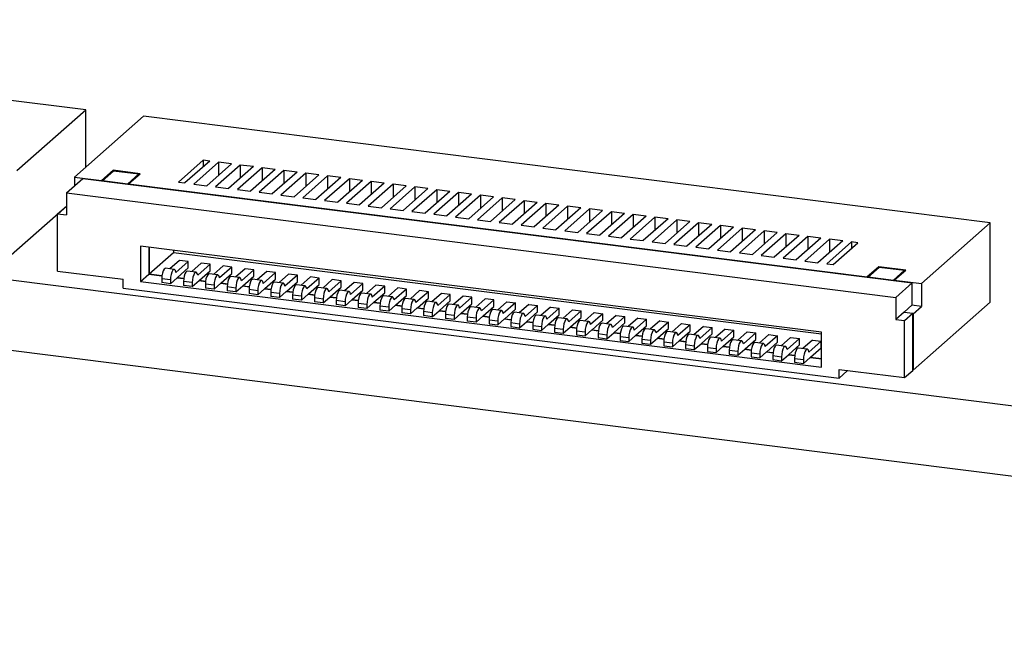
# Model space of a CAD drawing. Header units: millimetres. Extents: x 1603 to 1900, y 1655 to 2075.
# Tile 6 of 52: x 1696 to 1717, y 1695 to 1709. Entities that reach past the tile are written whole.
import ezdxf

# ---------------------------------------------------------------- set-up
doc = ezdxf.new("R2010")
doc.units = ezdxf.units.MM

msp = doc.modelspace()

# ---------------------------------------------------------------- linework, layer by layer
at = {"color": 7, "linetype": 'Continuous', "lineweight": 25}
for p, q in [((1697.803, 1706.694), (1682.463, 1708.627)), ((1645.159, 1707.973), (1745.249, 1695.363)), ((1696.326, 1705.392), (1697.803, 1706.694)), ((1697.803, 1705.469), (1697.803, 1706.694)), ((1699.037, 1706.557), (1697.56, 1705.254)), ((1717.184, 1704.271), (1699.037, 1706.557)), ((1673.895, 1705.861), (1745.249, 1696.871)), ((1700.317, 1705.612), (1699.787, 1705.144)), ((1700.458, 1705.594), (1700.317, 1705.612)), ((1700.317, 1705.612), (1700.317, 1705.47)), ((1698.386, 1705.398), (1698.14, 1705.181)), ((1698.159, 1705.179), (1698.397, 1705.389)), ((1698.964, 1705.325), (1698.386, 1705.398)), ((1698.386, 1705.398), (1698.386, 1705.379)), ((1698.397, 1705.389), (1698.939, 1705.321)), ((1700.458, 1705.594), (1699.927, 1705.126)), ((1700.645, 1705.57), (1700.114, 1705.103)), ((1700.925, 1705.535), (1700.395, 1705.067)), ((1701.112, 1705.511), (1700.582, 1705.044)), ((1700.925, 1705.535), (1700.645, 1705.57)), ((1700.645, 1705.57), (1700.645, 1705.287)), ((1701.393, 1705.476), (1700.863, 1705.008)), ((1701.58, 1705.452), (1701.05, 1704.985)), ((1701.393, 1705.476), (1701.112, 1705.511)), ((1701.112, 1705.511), (1701.112, 1705.229)), ((1701.861, 1705.417), (1701.33, 1704.949)), ((1702.048, 1705.394), (1701.518, 1704.926)), ((1701.861, 1705.417), (1701.58, 1705.452)), ((1701.58, 1705.452), (1701.58, 1705.17)), ((1702.329, 1705.358), (1702.048, 1705.394)), ((1702.048, 1705.394), (1702.048, 1705.111)), ((1697.386, 1704.912), (1697.74, 1705.224)), ((1697.56, 1705.254), (1698.14, 1705.181)), ((1697.56, 1705.254), (1697.56, 1705.066)), ((1697.74, 1705.224), (1715.513, 1702.985)), ((1698.14, 1705.174), (1698.14, 1705.181)), ((1698.159, 1705.172), (1698.159, 1705.179)), ((1698.159, 1705.179), (1698.7, 1705.111)), ((1698.939, 1705.321), (1698.7, 1705.111)), ((1698.719, 1705.108), (1698.964, 1705.325)), ((1698.939, 1705.321), (1698.939, 1705.302)), ((1702.329, 1705.358), (1701.798, 1704.89)), ((1702.516, 1705.335), (1701.985, 1704.867)), ((1702.796, 1705.299), (1702.266, 1704.832)), ((1702.983, 1705.276), (1702.453, 1704.808)), ((1702.796, 1705.299), (1702.516, 1705.335)), ((1702.516, 1705.335), (1702.516, 1705.052)), ((1703.264, 1705.24), (1702.734, 1704.773)), ((1703.451, 1705.217), (1702.921, 1704.749)), ((1703.264, 1705.24), (1702.983, 1705.276)), ((1702.983, 1705.276), (1702.983, 1704.993)), ((1703.732, 1705.181), (1703.201, 1704.714)), ((1703.732, 1705.181), (1703.451, 1705.217)), ((1703.451, 1705.217), (1703.451, 1704.934)), ((1698.7, 1705.103), (1698.7, 1705.111)), ((1698.719, 1705.101), (1698.719, 1705.108)), ((1698.719, 1705.108), (1714.548, 1703.114)), ((1699.787, 1705.144), (1699.927, 1705.126)), ((1700.114, 1705.103), (1700.395, 1705.067)), ((1700.582, 1705.044), (1700.863, 1705.008)), ((1701.05, 1704.985), (1701.33, 1704.949)), ((1703.919, 1705.158), (1703.388, 1704.69)), ((1704.199, 1705.122), (1703.669, 1704.655)), ((1704.386, 1705.099), (1703.856, 1704.631)), ((1704.199, 1705.122), (1703.919, 1705.158)), ((1703.919, 1705.158), (1703.919, 1704.875)), ((1704.667, 1705.064), (1704.137, 1704.596)), ((1704.854, 1705.04), (1704.324, 1704.572)), ((1704.667, 1705.064), (1704.386, 1705.099)), ((1704.386, 1705.099), (1704.386, 1704.816)), ((1705.135, 1705.005), (1704.604, 1704.537)), ((1705.322, 1704.981), (1704.792, 1704.513)), ((1705.135, 1705.005), (1704.854, 1705.04)), ((1704.854, 1705.04), (1704.854, 1704.757)), ((1705.602, 1704.946), (1705.322, 1704.981)), ((1705.322, 1704.981), (1705.322, 1704.698)), ((1697.386, 1704.912), (1697.386, 1704.44)), ((1697.386, 1704.912), (1715.159, 1702.673)), ((1701.518, 1704.926), (1701.798, 1704.89)), ((1701.985, 1704.867), (1702.266, 1704.832)), ((1702.453, 1704.808), (1702.734, 1704.773)), ((1705.602, 1704.946), (1705.072, 1704.478)), ((1705.79, 1704.922), (1705.259, 1704.454)), ((1706.07, 1704.887), (1705.54, 1704.419)), ((1706.257, 1704.863), (1705.727, 1704.396)), ((1706.07, 1704.887), (1705.79, 1704.922)), ((1705.79, 1704.922), (1705.79, 1704.639)), ((1706.538, 1704.828), (1706.008, 1704.36)), ((1706.725, 1704.804), (1706.195, 1704.337)), ((1706.538, 1704.828), (1706.257, 1704.863)), ((1706.257, 1704.863), (1706.257, 1704.58)), ((1707.006, 1704.769), (1706.475, 1704.301)), ((1707.006, 1704.769), (1706.725, 1704.804)), ((1706.725, 1704.804), (1706.725, 1704.521)), ((1696.149, 1703.538), (1697.386, 1704.629)), ((1697.199, 1704.464), (1697.386, 1704.629)), ((1702.921, 1704.749), (1703.201, 1704.714)), ((1703.388, 1704.69), (1703.669, 1704.655)), ((1703.856, 1704.631), (1704.137, 1704.596)), ((1704.324, 1704.572), (1704.604, 1704.537)), ((1707.193, 1704.745), (1706.662, 1704.278)), ((1707.473, 1704.71), (1706.943, 1704.242)), ((1707.66, 1704.686), (1707.13, 1704.219)), ((1707.473, 1704.71), (1707.193, 1704.745)), ((1707.193, 1704.745), (1707.193, 1704.463)), ((1707.941, 1704.651), (1707.411, 1704.183)), ((1708.128, 1704.628), (1707.598, 1704.16)), ((1707.941, 1704.651), (1707.66, 1704.686)), ((1707.66, 1704.686), (1707.66, 1704.404)), ((1708.409, 1704.592), (1707.878, 1704.124)), ((1708.596, 1704.569), (1708.065, 1704.101)), ((1708.409, 1704.592), (1708.128, 1704.628)), ((1708.128, 1704.628), (1708.128, 1704.345)), ((1708.876, 1704.533), (1708.596, 1704.569)), ((1708.596, 1704.569), (1708.596, 1704.286)), ((1697.199, 1704.464), (1697.386, 1704.44)), ((1697.199, 1703.238), (1697.199, 1704.464)), ((1704.792, 1704.513), (1705.072, 1704.478)), ((1705.259, 1704.454), (1705.54, 1704.419)), ((1705.727, 1704.396), (1706.008, 1704.36)), ((1706.195, 1704.337), (1706.475, 1704.301)), ((1708.876, 1704.533), (1708.346, 1704.066)), ((1709.064, 1704.51), (1708.533, 1704.042)), ((1709.344, 1704.474), (1708.814, 1704.007)), ((1709.531, 1704.451), (1709.001, 1703.983)), ((1709.344, 1704.474), (1709.064, 1704.51)), ((1709.064, 1704.51), (1709.064, 1704.227)), ((1709.812, 1704.415), (1709.282, 1703.948)), ((1709.999, 1704.392), (1709.469, 1703.924)), ((1709.812, 1704.415), (1709.531, 1704.451)), ((1709.531, 1704.451), (1709.531, 1704.168)), ((1710.28, 1704.356), (1709.749, 1703.889)), ((1710.467, 1704.333), (1709.936, 1703.865)), ((1710.28, 1704.356), (1709.999, 1704.392)), ((1709.999, 1704.392), (1709.999, 1704.109)), ((1710.747, 1704.298), (1710.467, 1704.333)), ((1710.467, 1704.333), (1710.467, 1704.05)), ((1706.662, 1704.278), (1706.943, 1704.242)), ((1707.13, 1704.219), (1707.411, 1704.183)), ((1707.598, 1704.16), (1707.878, 1704.124)), ((1710.747, 1704.298), (1710.217, 1703.83)), ((1710.934, 1704.274), (1710.404, 1703.806)), ((1711.215, 1704.239), (1710.685, 1703.771)), ((1711.402, 1704.215), (1710.872, 1703.747)), ((1711.215, 1704.239), (1710.934, 1704.274)), ((1710.934, 1704.274), (1710.934, 1703.991)), ((1711.683, 1704.18), (1711.152, 1703.712)), ((1711.87, 1704.156), (1711.339, 1703.688)), ((1711.683, 1704.18), (1711.402, 1704.215)), ((1711.402, 1704.215), (1711.402, 1703.932)), ((1712.15, 1704.121), (1711.62, 1703.653)), ((1712.15, 1704.121), (1711.87, 1704.156)), ((1711.87, 1704.156), (1711.87, 1703.873)), ((1715.707, 1702.968), (1717.184, 1704.271)), ((1717.184, 1702.573), (1717.184, 1704.271)), ((1708.065, 1704.101), (1708.346, 1704.066)), ((1708.533, 1704.042), (1708.814, 1704.007)), ((1709.001, 1703.983), (1709.282, 1703.948)), ((1709.469, 1703.924), (1709.749, 1703.889)), ((1712.337, 1704.097), (1711.807, 1703.629)), ((1712.618, 1704.062), (1712.088, 1703.594)), ((1712.805, 1704.038), (1712.275, 1703.571)), ((1712.618, 1704.062), (1712.337, 1704.097)), ((1712.337, 1704.097), (1712.337, 1703.814)), ((1713.086, 1704.003), (1712.555, 1703.535)), ((1713.273, 1703.979), (1712.743, 1703.512)), ((1713.086, 1704.003), (1712.805, 1704.038)), ((1712.805, 1704.038), (1712.805, 1703.755)), ((1713.554, 1703.944), (1713.023, 1703.476)), ((1713.741, 1703.92), (1713.21, 1703.453)), ((1713.554, 1703.944), (1713.273, 1703.979)), ((1713.273, 1703.979), (1713.273, 1703.696)), ((1714.021, 1703.885), (1713.741, 1703.92)), ((1713.741, 1703.92), (1713.741, 1703.638)), ((1698.976, 1703.769), (1698.976, 1703.014)), ((1713.569, 1701.93), (1698.976, 1703.769)), ((1699.153, 1703.746), (1699.153, 1703.17)), ((1699.16, 1703.746), (1699.16, 1703.177)), ((1709.936, 1703.865), (1710.217, 1703.83)), ((1710.404, 1703.806), (1710.685, 1703.771)), ((1710.872, 1703.747), (1711.152, 1703.712)), ((1714.021, 1703.885), (1713.491, 1703.417)), ((1714.208, 1703.861), (1713.678, 1703.394)), ((1713.818, 1703.376), (1714.349, 1703.844)), ((1714.349, 1703.844), (1714.208, 1703.861)), ((1714.208, 1703.861), (1714.208, 1703.72)), ((1699.16, 1703.177), (1699.683, 1703.638)), ((1699.683, 1703.68), (1699.683, 1703.638)), ((1699.683, 1703.638), (1713.569, 1701.889)), ((1711.339, 1703.688), (1711.62, 1703.653)), ((1711.807, 1703.629), (1712.088, 1703.594)), ((1712.275, 1703.571), (1712.555, 1703.535)), ((1712.743, 1703.512), (1713.023, 1703.476)), ((1699.697, 1703.272), (1699.51, 1703.296)), ((1699.811, 1703.465), (1699.605, 1703.284)), ((1699.998, 1703.442), (1699.733, 1703.208)), ((1699.768, 1703.1), (1699.998, 1703.303)), ((1699.998, 1703.442), (1699.811, 1703.465)), ((1699.998, 1703.303), (1699.998, 1703.442)), ((1700.278, 1703.406), (1700.073, 1703.225)), ((1700.465, 1703.383), (1700.2, 1703.149)), ((1700.465, 1703.383), (1700.278, 1703.406)), ((1700.465, 1703.244), (1700.465, 1703.383)), ((1700.746, 1703.347), (1700.541, 1703.166)), ((1700.933, 1703.324), (1700.668, 1703.09)), ((1700.933, 1703.324), (1700.746, 1703.347)), ((1700.933, 1703.185), (1700.933, 1703.324)), ((1701.214, 1703.288), (1701.008, 1703.107)), ((1701.401, 1703.265), (1701.214, 1703.288)), ((1713.21, 1703.453), (1713.491, 1703.417)), ((1713.678, 1703.394), (1713.818, 1703.376)), ((1714.794, 1703.33), (1714.548, 1703.114)), ((1714.567, 1703.112), (1714.805, 1703.322)), ((1715.373, 1703.257), (1714.794, 1703.33)), ((1714.794, 1703.33), (1714.794, 1703.311)), ((1714.805, 1703.322), (1715.347, 1703.253)), ((1697.199, 1703.238), (1698.602, 1703.062)), ((1698.976, 1703.014), (1699.153, 1703.17)), ((1699.153, 1703.17), (1699.433, 1703.135)), ((1699.16, 1703.177), (1699.434, 1703.142)), ((1699.616, 1703.051), (1699.429, 1703.074)), ((1699.429, 1703.074), (1699.429, 1702.989)), ((1699.616, 1702.966), (1699.761, 1703.094)), ((1699.761, 1703.094), (1699.768, 1703.1)), ((1699.761, 1703.094), (1699.901, 1703.076)), ((1699.768, 1703.1), (1699.901, 1703.083)), ((1700.165, 1703.214), (1699.978, 1703.237)), ((1700.236, 1703.041), (1700.465, 1703.244)), ((1700.633, 1703.155), (1700.446, 1703.178)), ((1700.703, 1702.982), (1700.933, 1703.185)), ((1701.1, 1703.096), (1700.913, 1703.119)), ((1701.401, 1703.265), (1701.136, 1703.031)), ((1701.171, 1702.923), (1701.401, 1703.126)), ((1701.401, 1703.126), (1701.401, 1703.265)), ((1701.682, 1703.23), (1701.476, 1703.048)), ((1701.869, 1703.206), (1701.603, 1702.972)), ((1701.639, 1702.864), (1701.869, 1703.067)), ((1701.869, 1703.206), (1701.682, 1703.23)), ((1701.869, 1703.067), (1701.869, 1703.206)), ((1702.149, 1703.171), (1701.944, 1702.989)), ((1702.336, 1703.147), (1702.071, 1702.913)), ((1702.336, 1703.147), (1702.149, 1703.171)), ((1702.336, 1703.008), (1702.336, 1703.147)), ((1702.617, 1703.112), (1702.411, 1702.93)), ((1702.804, 1703.088), (1702.539, 1702.854)), ((1702.804, 1703.088), (1702.617, 1703.112)), ((1702.804, 1702.949), (1702.804, 1703.088)), ((1714.548, 1703.107), (1714.548, 1703.114)), ((1714.567, 1703.104), (1714.567, 1703.112)), ((1714.567, 1703.112), (1715.109, 1703.043)), ((1715.347, 1703.253), (1715.109, 1703.043)), ((1715.127, 1703.041), (1715.373, 1703.257)), ((1715.347, 1703.253), (1715.347, 1703.235)), ((1698.602, 1702.873), (1698.602, 1703.062)), ((1698.602, 1702.873), (1713.943, 1700.94)), ((1698.976, 1703.014), (1713.569, 1701.176)), ((1699.616, 1702.966), (1699.429, 1702.989)), ((1699.616, 1703.051), (1699.616, 1702.966)), ((1700.084, 1702.992), (1699.897, 1703.015)), ((1699.897, 1703.015), (1699.897, 1702.931)), ((1700.084, 1702.907), (1699.897, 1702.931)), ((1700.084, 1702.907), (1700.229, 1703.035)), ((1700.084, 1702.992), (1700.084, 1702.907)), ((1700.229, 1703.035), (1700.236, 1703.041)), ((1700.229, 1703.035), (1700.368, 1703.017)), ((1700.236, 1703.041), (1700.369, 1703.024)), ((1700.551, 1702.933), (1700.364, 1702.956)), ((1700.364, 1702.956), (1700.364, 1702.872)), ((1700.551, 1702.848), (1700.364, 1702.872)), ((1700.551, 1702.848), (1700.696, 1702.976)), ((1700.551, 1702.933), (1700.551, 1702.848)), ((1700.696, 1702.976), (1700.703, 1702.982)), ((1700.696, 1702.976), (1700.836, 1702.958)), ((1700.703, 1702.982), (1700.837, 1702.965)), ((1701.019, 1702.874), (1700.832, 1702.898)), ((1700.832, 1702.898), (1700.832, 1702.813)), ((1701.019, 1702.789), (1701.164, 1702.917)), ((1701.019, 1702.874), (1701.019, 1702.789)), ((1701.164, 1702.917), (1701.171, 1702.923)), ((1701.164, 1702.917), (1701.304, 1702.899)), ((1701.171, 1702.923), (1701.305, 1702.906)), ((1701.568, 1703.037), (1701.381, 1703.06)), ((1701.487, 1702.73), (1701.632, 1702.858)), ((1701.632, 1702.858), (1701.639, 1702.864)), ((1701.632, 1702.858), (1701.771, 1702.84)), ((1701.639, 1702.864), (1701.772, 1702.847)), ((1702.036, 1702.978), (1701.849, 1703.001)), ((1702.107, 1702.805), (1702.336, 1703.008)), ((1702.504, 1702.919), (1702.316, 1702.942)), ((1702.574, 1702.746), (1702.804, 1702.949)), ((1702.971, 1702.86), (1702.784, 1702.884)), ((1703.085, 1703.053), (1702.879, 1702.872)), ((1703.272, 1703.029), (1703.007, 1702.795)), ((1703.042, 1702.688), (1703.272, 1702.89)), ((1703.272, 1703.029), (1703.085, 1703.053)), ((1703.272, 1702.89), (1703.272, 1703.029)), ((1703.552, 1702.994), (1703.347, 1702.813)), ((1703.739, 1702.97), (1703.474, 1702.736)), ((1703.739, 1702.97), (1703.552, 1702.994)), ((1703.739, 1702.831), (1703.739, 1702.97)), ((1704.02, 1702.935), (1703.815, 1702.754)), ((1704.207, 1702.911), (1703.942, 1702.677)), ((1704.207, 1702.911), (1704.02, 1702.935)), ((1704.207, 1702.772), (1704.207, 1702.911)), ((1704.488, 1702.876), (1704.282, 1702.695)), ((1704.675, 1702.852), (1704.488, 1702.876)), ((1715.109, 1703.036), (1715.109, 1703.043)), ((1715.127, 1703.034), (1715.127, 1703.041)), ((1715.127, 1703.041), (1715.707, 1702.968)), ((1715.159, 1702.673), (1715.513, 1702.985)), ((1715.513, 1702.514), (1715.513, 1702.985)), ((1715.707, 1702.968), (1715.707, 1702.478)), ((1701.019, 1702.789), (1700.832, 1702.813)), ((1701.487, 1702.815), (1701.3, 1702.839)), ((1701.3, 1702.839), (1701.3, 1702.754)), ((1701.487, 1702.73), (1701.3, 1702.754)), ((1701.487, 1702.815), (1701.487, 1702.73)), ((1701.954, 1702.756), (1701.767, 1702.78)), ((1701.767, 1702.78), (1701.767, 1702.695)), ((1701.954, 1702.671), (1701.767, 1702.695)), ((1701.954, 1702.671), (1702.099, 1702.799)), ((1701.954, 1702.756), (1701.954, 1702.671)), ((1702.099, 1702.799), (1702.107, 1702.805)), ((1702.099, 1702.799), (1702.239, 1702.782)), ((1702.107, 1702.805), (1702.24, 1702.789)), ((1702.422, 1702.697), (1702.235, 1702.721)), ((1702.235, 1702.721), (1702.235, 1702.636)), ((1702.422, 1702.612), (1702.567, 1702.74)), ((1702.422, 1702.697), (1702.422, 1702.612)), ((1702.567, 1702.74), (1702.574, 1702.746)), ((1702.567, 1702.74), (1702.707, 1702.723)), ((1702.574, 1702.746), (1702.708, 1702.73)), ((1702.89, 1702.638), (1702.703, 1702.662)), ((1702.703, 1702.662), (1702.703, 1702.577)), ((1702.89, 1702.553), (1703.035, 1702.681)), ((1703.035, 1702.681), (1703.042, 1702.688)), ((1703.035, 1702.681), (1703.174, 1702.664)), ((1703.042, 1702.688), (1703.175, 1702.671)), ((1703.439, 1702.801), (1703.252, 1702.825)), ((1703.51, 1702.629), (1703.739, 1702.831)), ((1703.907, 1702.742), (1703.72, 1702.766)), ((1703.977, 1702.57), (1704.207, 1702.772)), ((1704.374, 1702.683), (1704.187, 1702.707)), ((1704.675, 1702.852), (1704.41, 1702.619)), ((1704.445, 1702.511), (1704.675, 1702.713)), ((1704.842, 1702.624), (1704.655, 1702.648)), ((1704.675, 1702.713), (1704.675, 1702.852)), ((1704.955, 1702.817), (1704.75, 1702.636)), ((1705.143, 1702.793), (1704.877, 1702.56)), ((1704.913, 1702.452), (1705.143, 1702.654)), ((1705.143, 1702.793), (1704.955, 1702.817)), ((1705.143, 1702.654), (1705.143, 1702.793)), ((1705.423, 1702.758), (1705.218, 1702.577)), ((1705.61, 1702.735), (1705.345, 1702.501)), ((1705.61, 1702.735), (1705.423, 1702.758)), ((1705.61, 1702.596), (1705.61, 1702.735)), ((1705.891, 1702.699), (1705.685, 1702.518)), ((1706.078, 1702.676), (1705.813, 1702.442)), ((1706.078, 1702.676), (1705.891, 1702.699)), ((1706.078, 1702.537), (1706.078, 1702.676)), ((1715.159, 1702.673), (1715.159, 1702.201)), ((1702.422, 1702.612), (1702.235, 1702.636)), ((1702.89, 1702.553), (1702.703, 1702.577)), ((1702.89, 1702.638), (1702.89, 1702.553)), ((1703.358, 1702.579), (1703.171, 1702.603)), ((1703.171, 1702.603), (1703.171, 1702.518)), ((1703.358, 1702.495), (1703.171, 1702.518)), ((1703.358, 1702.495), (1703.503, 1702.622)), ((1703.358, 1702.579), (1703.358, 1702.495)), ((1703.503, 1702.622), (1703.51, 1702.629)), ((1703.503, 1702.622), (1703.642, 1702.605)), ((1703.51, 1702.629), (1703.643, 1702.612)), ((1703.825, 1702.52), (1703.638, 1702.544)), ((1703.638, 1702.544), (1703.638, 1702.459)), ((1703.825, 1702.436), (1703.638, 1702.459)), ((1703.825, 1702.436), (1703.97, 1702.563)), ((1703.825, 1702.52), (1703.825, 1702.436)), ((1703.97, 1702.563), (1703.977, 1702.57)), ((1703.97, 1702.563), (1704.11, 1702.546)), ((1703.977, 1702.57), (1704.111, 1702.553)), ((1704.293, 1702.462), (1704.106, 1702.485)), ((1704.106, 1702.485), (1704.106, 1702.4)), ((1704.293, 1702.377), (1704.438, 1702.504)), ((1704.293, 1702.462), (1704.293, 1702.377)), ((1704.438, 1702.504), (1704.445, 1702.511)), ((1704.438, 1702.504), (1704.578, 1702.487)), ((1704.445, 1702.511), (1704.579, 1702.494)), ((1704.761, 1702.318), (1704.906, 1702.446)), ((1704.906, 1702.446), (1704.913, 1702.452)), ((1704.906, 1702.446), (1705.045, 1702.428)), ((1704.913, 1702.452), (1705.046, 1702.435)), ((1705.31, 1702.565), (1705.123, 1702.589)), ((1705.38, 1702.393), (1705.61, 1702.596)), ((1705.777, 1702.506), (1705.59, 1702.53)), ((1705.848, 1702.334), (1706.078, 1702.537)), ((1706.245, 1702.447), (1706.058, 1702.471)), ((1706.359, 1702.64), (1706.153, 1702.459)), ((1706.546, 1702.617), (1706.281, 1702.383)), ((1706.316, 1702.275), (1706.546, 1702.478)), ((1706.546, 1702.617), (1706.359, 1702.64)), ((1706.546, 1702.478), (1706.546, 1702.617)), ((1706.826, 1702.581), (1706.621, 1702.4)), ((1707.013, 1702.558), (1706.748, 1702.324)), ((1706.826, 1702.581), (1707.013, 1702.558)), ((1707.013, 1702.419), (1707.013, 1702.558)), ((1707.294, 1702.522), (1707.089, 1702.341)), ((1707.481, 1702.499), (1707.216, 1702.265)), ((1707.294, 1702.522), (1707.481, 1702.499)), ((1707.481, 1702.36), (1707.481, 1702.499)), ((1707.762, 1702.464), (1707.556, 1702.282)), ((1707.949, 1702.44), (1707.684, 1702.206)), ((1707.762, 1702.464), (1707.949, 1702.44)), ((1707.949, 1702.301), (1707.949, 1702.44)), ((1715.513, 1702.514), (1715.336, 1702.357)), ((1715.707, 1702.478), (1715.502, 1702.504)), ((1715.53, 1701.114), (1717.184, 1702.573)), ((1715.53, 1702.321), (1715.707, 1702.478)), ((1704.293, 1702.377), (1704.106, 1702.4)), ((1704.761, 1702.403), (1704.574, 1702.426)), ((1704.574, 1702.426), (1704.574, 1702.341)), ((1704.761, 1702.318), (1704.574, 1702.341)), ((1704.761, 1702.403), (1704.761, 1702.318)), ((1705.228, 1702.344), (1705.041, 1702.367)), ((1705.041, 1702.367), (1705.041, 1702.282)), ((1705.228, 1702.259), (1705.041, 1702.282)), ((1705.228, 1702.259), (1705.373, 1702.387)), ((1705.228, 1702.344), (1705.228, 1702.259)), ((1705.373, 1702.387), (1705.38, 1702.393)), ((1705.373, 1702.387), (1705.513, 1702.369)), ((1705.38, 1702.393), (1705.514, 1702.376)), ((1705.696, 1702.285), (1705.509, 1702.308)), ((1705.509, 1702.308), (1705.509, 1702.223)), ((1705.696, 1702.2), (1705.509, 1702.223)), ((1705.696, 1702.2), (1705.841, 1702.328)), ((1705.696, 1702.285), (1705.696, 1702.2)), ((1705.841, 1702.328), (1705.848, 1702.334)), ((1705.841, 1702.328), (1705.981, 1702.31)), ((1705.848, 1702.334), (1705.982, 1702.317)), ((1706.164, 1702.226), (1705.977, 1702.249)), ((1705.977, 1702.249), (1705.977, 1702.165)), ((1706.164, 1702.141), (1706.309, 1702.269)), ((1706.164, 1702.226), (1706.164, 1702.141)), ((1706.309, 1702.269), (1706.316, 1702.275)), ((1706.309, 1702.269), (1706.448, 1702.251)), ((1706.316, 1702.275), (1706.449, 1702.258)), ((1706.713, 1702.389), (1706.526, 1702.412)), ((1706.784, 1702.216), (1707.013, 1702.419)), ((1707.181, 1702.33), (1706.994, 1702.353)), ((1707.251, 1702.157), (1707.481, 1702.36)), ((1707.648, 1702.271), (1707.461, 1702.294)), ((1707.719, 1702.098), (1707.949, 1702.301)), ((1708.116, 1702.212), (1707.929, 1702.235)), ((1708.229, 1702.405), (1708.024, 1702.223)), ((1708.417, 1702.381), (1708.151, 1702.147)), ((1708.187, 1702.039), (1708.417, 1702.242)), ((1708.229, 1702.405), (1708.417, 1702.381)), ((1708.417, 1702.242), (1708.417, 1702.381)), ((1708.697, 1702.346), (1708.492, 1702.164)), ((1708.884, 1702.322), (1708.619, 1702.088)), ((1708.697, 1702.346), (1708.884, 1702.322)), ((1708.884, 1702.183), (1708.884, 1702.322)), ((1709.165, 1702.287), (1708.959, 1702.106)), ((1709.352, 1702.263), (1709.087, 1702.029)), ((1709.165, 1702.287), (1709.352, 1702.263)), ((1709.352, 1702.124), (1709.352, 1702.263)), ((1709.633, 1702.228), (1709.427, 1702.047)), ((1709.633, 1702.228), (1709.82, 1702.204)), ((1715.336, 1702.357), (1715.159, 1702.201)), ((1715.336, 1702.357), (1715.523, 1702.334)), ((1715.346, 1702.178), (1715.523, 1702.334)), ((1715.523, 1701.108), (1715.523, 1702.334)), ((1715.53, 1702.321), (1715.523, 1702.322)), ((1715.53, 1702.321), (1715.53, 1701.114)), ((1706.164, 1702.141), (1705.977, 1702.165)), ((1706.444, 1702.19), (1706.632, 1702.167)), ((1706.444, 1702.19), (1706.444, 1702.106)), ((1706.444, 1702.106), (1706.632, 1702.082)), ((1706.632, 1702.082), (1706.777, 1702.21)), ((1706.632, 1702.167), (1706.632, 1702.082)), ((1706.777, 1702.21), (1706.784, 1702.216)), ((1706.777, 1702.21), (1706.916, 1702.192)), ((1706.784, 1702.216), (1706.917, 1702.199)), ((1706.912, 1702.132), (1707.099, 1702.108)), ((1706.912, 1702.132), (1706.912, 1702.047)), ((1706.912, 1702.047), (1707.099, 1702.023)), ((1707.099, 1702.023), (1707.244, 1702.151)), ((1707.099, 1702.108), (1707.099, 1702.023)), ((1707.244, 1702.151), (1707.251, 1702.157)), ((1707.244, 1702.151), (1707.384, 1702.133)), ((1707.251, 1702.157), (1707.385, 1702.14)), ((1707.38, 1702.073), (1707.567, 1702.049)), ((1707.38, 1702.073), (1707.38, 1701.988)), ((1707.567, 1701.964), (1707.712, 1702.092)), ((1707.567, 1702.049), (1707.567, 1701.964)), ((1707.712, 1702.092), (1707.719, 1702.098)), ((1707.712, 1702.092), (1707.852, 1702.074)), ((1707.719, 1702.098), (1707.852, 1702.081)), ((1707.848, 1702.014), (1708.035, 1701.99)), ((1707.848, 1702.014), (1707.848, 1701.929)), ((1708.035, 1701.905), (1708.18, 1702.033)), ((1708.18, 1702.033), (1708.187, 1702.039)), ((1708.18, 1702.033), (1708.319, 1702.016)), ((1708.187, 1702.039), (1708.32, 1702.023)), ((1708.584, 1702.153), (1708.397, 1702.176)), ((1708.654, 1701.98), (1708.884, 1702.183)), ((1709.051, 1702.094), (1708.864, 1702.118)), ((1709.122, 1701.921), (1709.352, 1702.124)), ((1709.519, 1702.035), (1709.332, 1702.059)), ((1709.82, 1702.204), (1709.554, 1701.97)), ((1709.59, 1701.863), (1709.82, 1702.065)), ((1709.82, 1702.065), (1709.82, 1702.204)), ((1710.1, 1702.169), (1709.895, 1701.988)), ((1710.287, 1702.145), (1710.022, 1701.911)), ((1710.1, 1702.169), (1710.287, 1702.145)), ((1710.287, 1702.006), (1710.287, 1702.145)), ((1710.568, 1702.11), (1710.362, 1701.929)), ((1710.755, 1702.086), (1710.49, 1701.853)), ((1710.568, 1702.11), (1710.755, 1702.086)), ((1710.755, 1701.947), (1710.755, 1702.086)), ((1711.036, 1702.051), (1710.83, 1701.87)), ((1711.223, 1702.027), (1710.958, 1701.794)), ((1711.036, 1702.051), (1711.223, 1702.027)), ((1711.223, 1701.888), (1711.223, 1702.027)), ((1715.159, 1702.201), (1715.346, 1702.178)), ((1715.346, 1700.952), (1715.346, 1702.178)), ((1707.38, 1701.988), (1707.567, 1701.964)), ((1707.848, 1701.929), (1708.035, 1701.905)), ((1708.035, 1701.99), (1708.035, 1701.905)), ((1708.315, 1701.955), (1708.502, 1701.931)), ((1708.315, 1701.955), (1708.315, 1701.87)), ((1708.315, 1701.87), (1708.502, 1701.846)), ((1708.502, 1701.846), (1708.647, 1701.974)), ((1708.502, 1701.931), (1708.502, 1701.846)), ((1708.647, 1701.974), (1708.654, 1701.98)), ((1708.647, 1701.974), (1708.787, 1701.957)), ((1708.654, 1701.98), (1708.788, 1701.964)), ((1708.783, 1701.896), (1708.97, 1701.872)), ((1708.783, 1701.896), (1708.783, 1701.811)), ((1708.783, 1701.811), (1708.97, 1701.787)), ((1708.97, 1701.787), (1709.115, 1701.915)), ((1708.97, 1701.872), (1708.97, 1701.787)), ((1709.115, 1701.915), (1709.122, 1701.921)), ((1709.115, 1701.915), (1709.255, 1701.898)), ((1709.122, 1701.921), (1709.256, 1701.905)), ((1709.251, 1701.837), (1709.438, 1701.813)), ((1709.251, 1701.837), (1709.251, 1701.752)), ((1709.438, 1701.728), (1709.583, 1701.856)), ((1709.438, 1701.813), (1709.438, 1701.728)), ((1709.583, 1701.856), (1709.59, 1701.863)), ((1709.583, 1701.856), (1709.722, 1701.839)), ((1709.59, 1701.863), (1709.723, 1701.846)), ((1709.987, 1701.976), (1709.8, 1702)), ((1710.05, 1701.797), (1710.058, 1701.804)), ((1710.058, 1701.804), (1710.287, 1702.006)), ((1710.058, 1701.804), (1710.191, 1701.787)), ((1710.455, 1701.917), (1710.267, 1701.941)), ((1710.525, 1701.745), (1710.755, 1701.947)), ((1710.922, 1701.858), (1710.735, 1701.882)), ((1710.993, 1701.686), (1711.223, 1701.888)), ((1711.39, 1701.799), (1711.203, 1701.823)), ((1711.503, 1701.992), (1711.298, 1701.811)), ((1711.69, 1701.969), (1711.425, 1701.735)), ((1711.461, 1701.627), (1711.69, 1701.83)), ((1711.503, 1701.992), (1711.69, 1701.969)), ((1711.69, 1701.83), (1711.69, 1701.969)), ((1711.971, 1701.933), (1711.766, 1701.752)), ((1712.158, 1701.91), (1711.893, 1701.676)), ((1711.971, 1701.933), (1712.158, 1701.91)), ((1712.158, 1701.771), (1712.158, 1701.91)), ((1712.439, 1701.874), (1712.233, 1701.693)), ((1712.626, 1701.851), (1712.361, 1701.617)), ((1712.439, 1701.874), (1712.626, 1701.851)), ((1712.626, 1701.712), (1712.626, 1701.851)), ((1712.906, 1701.815), (1712.701, 1701.634)), ((1712.906, 1701.815), (1713.094, 1701.792)), ((1713.569, 1701.176), (1713.569, 1701.93)), ((1709.251, 1701.752), (1709.438, 1701.728)), ((1709.718, 1701.778), (1709.906, 1701.754)), ((1709.718, 1701.778), (1709.718, 1701.693)), ((1709.718, 1701.693), (1709.906, 1701.67)), ((1709.906, 1701.67), (1710.05, 1701.797)), ((1709.906, 1701.754), (1709.906, 1701.67)), ((1710.05, 1701.797), (1710.19, 1701.78)), ((1710.186, 1701.719), (1710.373, 1701.695)), ((1710.186, 1701.719), (1710.186, 1701.634)), ((1710.186, 1701.634), (1710.373, 1701.611)), ((1710.373, 1701.611), (1710.518, 1701.738)), ((1710.373, 1701.695), (1710.373, 1701.611)), ((1710.518, 1701.738), (1710.525, 1701.745)), ((1710.518, 1701.738), (1710.658, 1701.721)), ((1710.525, 1701.745), (1710.659, 1701.728)), ((1710.654, 1701.66), (1710.841, 1701.637)), ((1710.654, 1701.66), (1710.654, 1701.575)), ((1710.841, 1701.552), (1710.986, 1701.68)), ((1710.841, 1701.637), (1710.841, 1701.552)), ((1710.986, 1701.68), (1710.993, 1701.686)), ((1710.986, 1701.68), (1711.126, 1701.662)), ((1710.993, 1701.686), (1711.126, 1701.669)), ((1711.122, 1701.601), (1711.309, 1701.578)), ((1711.122, 1701.601), (1711.122, 1701.516)), ((1711.309, 1701.493), (1711.454, 1701.621)), ((1711.454, 1701.621), (1711.461, 1701.627)), ((1711.454, 1701.621), (1711.593, 1701.603)), ((1711.461, 1701.627), (1711.594, 1701.61)), ((1711.858, 1701.74), (1711.671, 1701.764)), ((1711.928, 1701.568), (1712.158, 1701.771)), ((1712.325, 1701.681), (1712.138, 1701.705)), ((1712.396, 1701.509), (1712.626, 1701.712)), ((1712.793, 1701.623), (1712.606, 1701.646)), ((1713.094, 1701.792), (1712.828, 1701.558)), ((1712.864, 1701.45), (1713.094, 1701.653)), ((1713.261, 1701.564), (1713.074, 1701.587)), ((1713.094, 1701.653), (1713.094, 1701.792)), ((1713.374, 1701.756), (1713.169, 1701.575)), ((1713.561, 1701.733), (1713.296, 1701.499)), ((1713.331, 1701.391), (1713.561, 1701.594)), ((1713.374, 1701.756), (1713.561, 1701.733)), ((1713.561, 1701.594), (1713.561, 1701.733)), ((1710.654, 1701.575), (1710.841, 1701.552)), ((1711.122, 1701.516), (1711.309, 1701.493)), ((1711.309, 1701.578), (1711.309, 1701.493)), ((1711.589, 1701.542), (1711.776, 1701.519)), ((1711.589, 1701.542), (1711.589, 1701.457)), ((1711.589, 1701.457), (1711.776, 1701.434)), ((1711.776, 1701.434), (1711.921, 1701.562)), ((1711.776, 1701.519), (1711.776, 1701.434)), ((1711.921, 1701.562), (1711.928, 1701.568)), ((1711.921, 1701.562), (1712.061, 1701.544)), ((1711.928, 1701.568), (1712.062, 1701.551)), ((1712.057, 1701.483), (1712.244, 1701.46)), ((1712.057, 1701.483), (1712.057, 1701.398)), ((1712.057, 1701.398), (1712.244, 1701.375)), ((1712.244, 1701.375), (1712.389, 1701.503)), ((1712.244, 1701.46), (1712.244, 1701.375)), ((1712.389, 1701.503), (1712.396, 1701.509)), ((1712.389, 1701.503), (1712.529, 1701.485)), ((1712.396, 1701.509), (1712.53, 1701.492)), ((1712.525, 1701.424), (1712.712, 1701.401)), ((1712.525, 1701.424), (1712.525, 1701.34)), ((1712.712, 1701.316), (1712.857, 1701.444)), ((1712.712, 1701.401), (1712.712, 1701.316)), ((1712.857, 1701.444), (1712.864, 1701.45)), ((1712.857, 1701.444), (1712.996, 1701.426)), ((1712.864, 1701.45), (1712.997, 1701.433)), ((1713.179, 1701.257), (1713.324, 1701.385)), ((1713.324, 1701.385), (1713.331, 1701.391)), ((1713.324, 1701.385), (1713.569, 1701.354)), ((1713.331, 1701.391), (1713.569, 1701.361)), ((1712.525, 1701.34), (1712.712, 1701.316)), ((1712.992, 1701.365), (1713.179, 1701.342)), ((1712.992, 1701.365), (1712.992, 1701.281)), ((1712.992, 1701.281), (1713.179, 1701.257)), ((1713.179, 1701.342), (1713.179, 1701.257)), ((1713.943, 1701.129), (1715.346, 1700.952)), ((1713.943, 1700.94), (1713.943, 1701.129)), ((1713.943, 1700.94), (1714.12, 1701.096)), ((1714.12, 1701.107), (1714.12, 1701.096)), ((1714.12, 1701.103), (1714.127, 1701.102)), ((1714.127, 1701.106), (1714.127, 1701.102)), ((1714.127, 1701.102), (1714.13, 1701.105)), ((1715.346, 1700.952), (1715.523, 1701.108)), ((1715.53, 1701.114), (1715.523, 1701.115))]:
    msp.add_line(p, q, dxfattribs=at)
at = {"color": 7, "linetype": 'Continuous', "lineweight": 25, "flags": 128}
for points in [[(1699.51, 1703.296), (1699.5, 1703.294), (1699.479, 1703.276), (1699.459, 1703.24), (1699.443, 1703.19), (1699.432, 1703.132), (1699.429, 1703.074)], [(1699.733, 1703.208), (1699.722, 1703.247), (1699.706, 1703.269), (1699.687, 1703.271), (1699.666, 1703.253), (1699.646, 1703.216), (1699.63, 1703.166), (1699.62, 1703.109), (1699.616, 1703.051)], [(1699.978, 1703.237), (1699.967, 1703.236), (1699.946, 1703.217), (1699.927, 1703.181), (1699.911, 1703.131), (1699.9, 1703.074), (1699.897, 1703.015)], [(1700.2, 1703.149), (1700.19, 1703.188), (1700.174, 1703.21), (1700.154, 1703.212), (1700.133, 1703.194), (1700.114, 1703.157), (1700.098, 1703.107), (1700.087, 1703.05), (1700.084, 1702.992)], [(1700.446, 1703.178), (1700.435, 1703.177), (1700.414, 1703.158), (1700.394, 1703.122), (1700.378, 1703.072), (1700.368, 1703.015), (1700.364, 1702.956)], [(1700.668, 1703.09), (1700.658, 1703.129), (1700.642, 1703.151), (1700.622, 1703.153), (1700.601, 1703.135), (1700.581, 1703.098), (1700.565, 1703.049), (1700.555, 1702.991), (1700.551, 1702.933)], [(1700.913, 1703.119), (1700.903, 1703.118), (1700.882, 1703.099), (1700.862, 1703.063), (1700.846, 1703.013), (1700.836, 1702.956), (1700.832, 1702.898)], [(1701.136, 1703.031), (1701.125, 1703.07), (1701.109, 1703.092), (1701.09, 1703.094), (1701.069, 1703.076), (1701.049, 1703.04), (1701.033, 1702.99), (1701.023, 1702.932), (1701.019, 1702.874)], [(1701.381, 1703.06), (1701.37, 1703.059), (1701.349, 1703.04), (1701.33, 1703.004), (1701.314, 1702.954), (1701.303, 1702.897), (1701.3, 1702.839)], [(1701.603, 1702.972), (1701.593, 1703.011), (1701.577, 1703.033), (1701.557, 1703.035), (1701.537, 1703.017), (1701.517, 1702.981), (1701.501, 1702.931), (1701.49, 1702.873), (1701.487, 1702.815)], [(1701.849, 1703.001), (1701.838, 1703), (1701.817, 1702.982), (1701.798, 1702.945), (1701.782, 1702.895), (1701.771, 1702.838), (1701.767, 1702.78)], [(1702.071, 1702.913), (1702.061, 1702.952), (1702.045, 1702.974), (1702.025, 1702.976), (1702.004, 1702.958), (1701.985, 1702.922), (1701.969, 1702.872), (1701.958, 1702.814), (1701.954, 1702.756)], [(1702.316, 1702.942), (1702.306, 1702.941), (1702.285, 1702.923), (1702.265, 1702.886), (1702.249, 1702.836), (1702.239, 1702.779), (1702.235, 1702.721)], [(1702.539, 1702.854), (1702.528, 1702.894), (1702.513, 1702.915), (1702.493, 1702.917), (1702.472, 1702.899), (1702.452, 1702.863), (1702.436, 1702.813), (1702.426, 1702.755), (1702.422, 1702.697)], [(1702.784, 1702.884), (1702.774, 1702.882), (1702.753, 1702.864), (1702.733, 1702.827), (1702.717, 1702.777), (1702.706, 1702.72), (1702.703, 1702.662)], [(1703.007, 1702.795), (1702.996, 1702.835), (1702.98, 1702.856), (1702.961, 1702.858), (1702.94, 1702.84), (1702.92, 1702.804), (1702.904, 1702.754), (1702.894, 1702.696), (1702.89, 1702.638)], [(1703.252, 1702.825), (1703.241, 1702.823), (1703.22, 1702.805), (1703.201, 1702.768), (1703.185, 1702.719), (1703.174, 1702.661), (1703.171, 1702.603)], [(1703.474, 1702.736), (1703.464, 1702.776), (1703.448, 1702.798), (1703.428, 1702.799), (1703.407, 1702.781), (1703.388, 1702.745), (1703.372, 1702.695), (1703.361, 1702.637), (1703.358, 1702.579)], [(1703.72, 1702.766), (1703.709, 1702.764), (1703.688, 1702.746), (1703.668, 1702.71), (1703.652, 1702.66), (1703.642, 1702.602), (1703.638, 1702.544)], [(1703.942, 1702.677), (1703.932, 1702.717), (1703.916, 1702.739), (1703.896, 1702.741), (1703.875, 1702.722), (1703.855, 1702.686), (1703.839, 1702.636), (1703.829, 1702.579), (1703.825, 1702.52)], [(1704.187, 1702.707), (1704.177, 1702.705), (1704.156, 1702.687), (1704.136, 1702.651), (1704.12, 1702.601), (1704.11, 1702.543), (1704.106, 1702.485)], [(1704.41, 1702.619), (1704.399, 1702.658), (1704.383, 1702.68), (1704.364, 1702.682), (1704.343, 1702.663), (1704.323, 1702.627), (1704.307, 1702.577), (1704.297, 1702.52), (1704.293, 1702.462)], [(1704.655, 1702.648), (1704.644, 1702.646), (1704.623, 1702.628), (1704.604, 1702.592), (1704.588, 1702.542), (1704.577, 1702.484), (1704.574, 1702.426)], [(1704.877, 1702.56), (1704.867, 1702.599), (1704.851, 1702.621), (1704.831, 1702.623), (1704.811, 1702.604), (1704.791, 1702.568), (1704.775, 1702.518), (1704.764, 1702.461), (1704.761, 1702.403)], [(1705.123, 1702.589), (1705.112, 1702.587), (1705.091, 1702.569), (1705.071, 1702.533), (1705.055, 1702.483), (1705.045, 1702.425), (1705.041, 1702.367)], [(1705.345, 1702.501), (1705.335, 1702.54), (1705.319, 1702.562), (1705.299, 1702.564), (1705.278, 1702.545), (1705.259, 1702.509), (1705.243, 1702.459), (1705.232, 1702.402), (1705.228, 1702.344)], [(1705.59, 1702.53), (1705.58, 1702.528), (1705.559, 1702.51), (1705.539, 1702.474), (1705.523, 1702.424), (1705.513, 1702.366), (1705.509, 1702.308)], [(1705.813, 1702.442), (1705.802, 1702.481), (1705.786, 1702.503), (1705.767, 1702.505), (1705.746, 1702.487), (1705.726, 1702.45), (1705.71, 1702.4), (1705.7, 1702.343), (1705.696, 1702.285)], [(1706.058, 1702.471), (1706.047, 1702.469), (1706.027, 1702.451), (1706.007, 1702.415), (1705.991, 1702.365), (1705.98, 1702.307), (1705.977, 1702.249)], [(1706.281, 1702.383), (1706.27, 1702.422), (1706.254, 1702.444), (1706.235, 1702.446), (1706.214, 1702.428), (1706.194, 1702.391), (1706.178, 1702.341), (1706.167, 1702.284), (1706.164, 1702.226)], [(1706.526, 1702.412), (1706.515, 1702.411), (1706.494, 1702.392), (1706.475, 1702.356), (1706.459, 1702.306), (1706.448, 1702.249), (1706.444, 1702.19)], [(1706.748, 1702.324), (1706.738, 1702.363), (1706.722, 1702.385), (1706.702, 1702.387), (1706.681, 1702.369), (1706.662, 1702.332), (1706.646, 1702.282), (1706.635, 1702.225), (1706.632, 1702.167)], [(1706.994, 1702.353), (1706.983, 1702.352), (1706.962, 1702.333), (1706.942, 1702.297), (1706.926, 1702.247), (1706.916, 1702.19), (1706.912, 1702.132)], [(1707.216, 1702.265), (1707.206, 1702.304), (1707.19, 1702.326), (1707.17, 1702.328), (1707.149, 1702.31), (1707.129, 1702.273), (1707.113, 1702.224), (1707.103, 1702.166), (1707.099, 1702.108)], [(1707.461, 1702.294), (1707.451, 1702.293), (1707.43, 1702.274), (1707.41, 1702.238), (1707.394, 1702.188), (1707.384, 1702.131), (1707.38, 1702.073)], [(1707.684, 1702.206), (1707.673, 1702.245), (1707.657, 1702.267), (1707.638, 1702.269), (1707.617, 1702.251), (1707.597, 1702.215), (1707.581, 1702.165), (1707.571, 1702.107), (1707.567, 1702.049)], [(1707.929, 1702.235), (1707.918, 1702.234), (1707.897, 1702.215), (1707.878, 1702.179), (1707.862, 1702.129), (1707.851, 1702.072), (1707.848, 1702.014)], [(1708.151, 1702.147), (1708.141, 1702.186), (1708.125, 1702.208), (1708.105, 1702.21), (1708.084, 1702.192), (1708.065, 1702.156), (1708.049, 1702.106), (1708.038, 1702.048), (1708.035, 1701.99)], [(1708.397, 1702.176), (1708.386, 1702.175), (1708.365, 1702.157), (1708.345, 1702.12), (1708.329, 1702.07), (1708.319, 1702.013), (1708.315, 1701.955)], [(1708.619, 1702.088), (1708.609, 1702.127), (1708.593, 1702.149), (1708.573, 1702.151), (1708.552, 1702.133), (1708.533, 1702.097), (1708.516, 1702.047), (1708.506, 1701.989), (1708.502, 1701.931)], [(1708.864, 1702.118), (1708.854, 1702.116), (1708.833, 1702.098), (1708.813, 1702.061), (1708.797, 1702.011), (1708.787, 1701.954), (1708.783, 1701.896)], [(1709.087, 1702.029), (1709.076, 1702.069), (1709.06, 1702.09), (1709.041, 1702.092), (1709.02, 1702.074), (1709, 1702.038), (1708.984, 1701.988), (1708.974, 1701.93), (1708.97, 1701.872)], [(1709.332, 1702.059), (1709.321, 1702.057), (1709.301, 1702.039), (1709.281, 1702.002), (1709.265, 1701.952), (1709.254, 1701.895), (1709.251, 1701.837)], [(1709.554, 1701.97), (1709.544, 1702.01), (1709.528, 1702.032), (1709.508, 1702.033), (1709.488, 1702.015), (1709.468, 1701.979), (1709.452, 1701.929), (1709.441, 1701.871), (1709.438, 1701.813)], [(1709.8, 1702), (1709.789, 1701.998), (1709.768, 1701.98), (1709.749, 1701.943), (1709.733, 1701.894), (1709.722, 1701.836), (1709.718, 1701.778)], [(1710.022, 1701.911), (1710.012, 1701.951), (1709.996, 1701.973), (1709.976, 1701.975), (1709.955, 1701.956), (1709.936, 1701.92), (1709.92, 1701.87), (1709.909, 1701.813), (1709.906, 1701.754)], [(1710.267, 1701.941), (1710.257, 1701.939), (1710.236, 1701.921), (1710.216, 1701.885), (1710.2, 1701.835), (1710.19, 1701.777), (1710.186, 1701.719)], [(1710.49, 1701.853), (1710.48, 1701.892), (1710.464, 1701.914), (1710.444, 1701.916), (1710.423, 1701.897), (1710.403, 1701.861), (1710.387, 1701.811), (1710.377, 1701.754), (1710.373, 1701.695)], [(1710.735, 1701.882), (1710.725, 1701.88), (1710.704, 1701.862), (1710.684, 1701.826), (1710.668, 1701.776), (1710.657, 1701.718), (1710.654, 1701.66)], [(1710.958, 1701.794), (1710.947, 1701.833), (1710.931, 1701.855), (1710.912, 1701.857), (1710.891, 1701.838), (1710.871, 1701.802), (1710.855, 1701.752), (1710.845, 1701.695), (1710.841, 1701.637)], [(1711.203, 1701.823), (1711.192, 1701.821), (1711.171, 1701.803), (1711.152, 1701.767), (1711.136, 1701.717), (1711.125, 1701.659), (1711.122, 1701.601)], [(1711.425, 1701.735), (1711.415, 1701.774), (1711.399, 1701.796), (1711.379, 1701.798), (1711.358, 1701.779), (1711.339, 1701.743), (1711.323, 1701.693), (1711.312, 1701.636), (1711.309, 1701.578)], [(1711.671, 1701.764), (1711.66, 1701.762), (1711.639, 1701.744), (1711.619, 1701.708), (1711.603, 1701.658), (1711.593, 1701.6), (1711.589, 1701.542)], [(1711.893, 1701.676), (1711.883, 1701.715), (1711.867, 1701.737), (1711.847, 1701.739), (1711.826, 1701.721), (1711.806, 1701.684), (1711.79, 1701.634), (1711.78, 1701.577), (1711.776, 1701.519)], [(1712.138, 1701.705), (1712.128, 1701.703), (1712.107, 1701.685), (1712.087, 1701.649), (1712.071, 1701.599), (1712.061, 1701.541), (1712.057, 1701.483)], [(1712.361, 1701.617), (1712.35, 1701.656), (1712.334, 1701.678), (1712.315, 1701.68), (1712.294, 1701.662), (1712.274, 1701.625), (1712.258, 1701.575), (1712.248, 1701.518), (1712.244, 1701.46)], [(1712.606, 1701.646), (1712.595, 1701.645), (1712.574, 1701.626), (1712.555, 1701.59), (1712.539, 1701.54), (1712.528, 1701.483), (1712.525, 1701.424)], [(1712.828, 1701.558), (1712.818, 1701.597), (1712.802, 1701.619), (1712.782, 1701.621), (1712.762, 1701.603), (1712.742, 1701.566), (1712.726, 1701.516), (1712.715, 1701.459), (1712.712, 1701.401)], [(1713.074, 1701.587), (1713.063, 1701.586), (1713.042, 1701.567), (1713.023, 1701.531), (1713.006, 1701.481), (1712.996, 1701.424), (1712.992, 1701.365)], [(1713.296, 1701.499), (1713.286, 1701.538), (1713.27, 1701.56), (1713.25, 1701.562), (1713.229, 1701.544), (1713.21, 1701.507), (1713.194, 1701.458), (1713.183, 1701.4), (1713.179, 1701.342)]]:
    msp.add_lwpolyline(points, dxfattribs=at)

doc.saveas('drawing.dxf')
